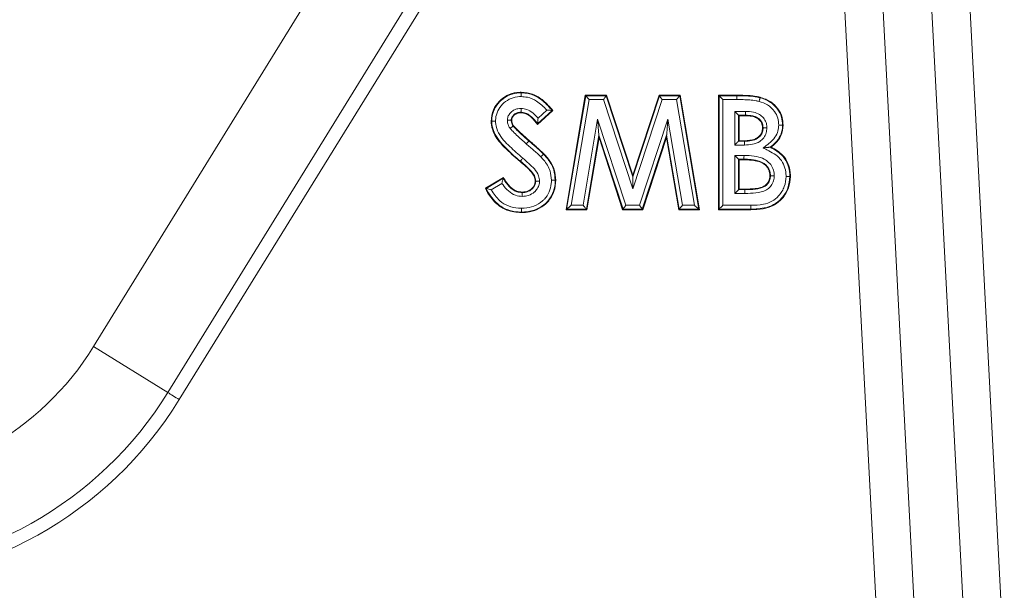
# Model space of a CAD drawing. Header units: millimetres. Extents: x 0 to 8410, y 0 to 5940.
# Tile 17 of 180: x 1493 to 1544, y 2720 to 2750. Entities that reach past the tile are written whole.
import ezdxf

# ---------------------------------------------------------------- set-up
doc = ezdxf.new("R2010")
doc.units = ezdxf.units.MM
doc.header["$LTSCALE"] = 10

msp = doc.modelspace()

# ---------------------------------------------------------------- linework, layer by layer
at = {"color": 8, "linetype": 'Continuous', "lineweight": 0}
for p, q in [((1542.3, 2716.154), (1536.355, 2829.588)), ((1538.351, 2829.693), (1544.296, 2716.259)), ((1537.665, 2717.594), (1531.889, 2827.813)), ((1533.885, 2827.918), (1539.661, 2717.698)), ((1500.423, 2730.519), (1514.528, 2753.367)), ((1515.13, 2752.995), (1501.024, 2730.147)), ((1521.341, 2740.13), (1522.345, 2746.074)), ((1522.514, 2745.874), (1521.577, 2740.33)), ((1522.345, 2746.074), (1523.418, 2746.074)), ((1523.273, 2745.874), (1522.514, 2745.874)), ((1524.807, 2741.186), (1523.273, 2745.874)), ((1523.418, 2746.074), (1524.808, 2741.826)), ((1526.351, 2745.874), (1524.807, 2741.186)), ((1524.808, 2741.826), (1526.207, 2746.074)), ((1526.207, 2746.074), (1527.269, 2746.074)), ((1527.1, 2745.874), (1526.351, 2745.874)), ((1528.038, 2740.33), (1527.1, 2745.874)), ((1527.269, 2746.074), (1528.274, 2740.13)), ((1529.336, 2746.074), (1530.269, 2746.074)), ((1529.336, 2740.13), (1529.336, 2746.074)), ((1529.536, 2745.874), (1529.536, 2740.33)), ((1530.269, 2745.874), (1529.536, 2745.874)), ((1519.841, 2744.901), (1520.298, 2745.319)), ((1522.206, 2740.33), (1522.967, 2744.842)), ((1522.967, 2744.842), (1524.444, 2740.33)), ((1525.164, 2740.33), (1526.648, 2744.838)), ((1526.648, 2744.838), (1527.41, 2740.33)), ((1530.156, 2745.253), (1530.724, 2745.253)), ((1530.156, 2743.489), (1530.156, 2745.253)), ((1530.722, 2745.053), (1530.356, 2745.053)), ((1530.356, 2745.053), (1530.356, 2743.689)), ((1523.03, 2744.009), (1522.375, 2740.13)), ((1524.299, 2740.13), (1523.03, 2744.009)), ((1526.586, 2744.008), (1525.309, 2740.13)), ((1527.241, 2740.13), (1526.586, 2744.008)), ((1530.671, 2743.489), (1530.156, 2743.489)), ((1530.356, 2743.689), (1530.671, 2743.689)), ((1530.156, 2742.945), (1530.643, 2742.945)), ((1530.156, 2740.951), (1530.156, 2742.945)), ((1530.356, 2742.745), (1530.356, 2741.151)), ((1530.642, 2742.745), (1530.356, 2742.745)), ((1518.915, 2742.65), (1518.897, 2742.628)), ((1517.947, 2741.482), (1517.381, 2741.142)), ((1530.695, 2740.951), (1530.156, 2740.951)), ((1530.356, 2741.151), (1530.695, 2741.151)), ((1522.375, 2740.13), (1521.341, 2740.13)), ((1521.577, 2740.33), (1522.206, 2740.33)), ((1525.309, 2740.13), (1524.299, 2740.13)), ((1524.444, 2740.33), (1525.164, 2740.33)), ((1528.274, 2740.13), (1527.241, 2740.13)), ((1527.41, 2740.33), (1528.038, 2740.33)), ((1529.536, 2740.33), (1530.994, 2740.33)), ((1500.423, 2730.519), (1496.526, 2732.924))]:
    msp.add_line(p, q, dxfattribs=at)
at = {"color": 7, "linetype": 'Continuous', "lineweight": 0}
for p, q in [((1496.526, 2732.924), (1510.631, 2755.772)), ((1521.308, 2740.102), (1522.321, 2746.102)), ((1522.345, 2746.074), (1522.321, 2746.102)), ((1522.321, 2746.102), (1523.439, 2746.102)), ((1523.418, 2746.074), (1523.439, 2746.102)), ((1523.439, 2746.102), (1524.808, 2741.917)), ((1524.808, 2741.917), (1526.186, 2746.102)), ((1526.186, 2746.102), (1527.293, 2746.102)), ((1526.207, 2746.074), (1526.186, 2746.102)), ((1527.269, 2746.074), (1527.293, 2746.102)), ((1527.293, 2746.102), (1528.308, 2740.102)), ((1529.308, 2746.102), (1530.269, 2746.102)), ((1529.336, 2746.074), (1529.308, 2746.102)), ((1529.308, 2740.102), (1529.308, 2746.102)), ((1530.269, 2746.074), (1530.269, 2746.102)), ((1530.269, 2745.874), (1530.269, 2746.074)), ((1520.615, 2745.3), (1519.81, 2744.563)), ((1520.576, 2745.303), (1519.815, 2744.606)), ((1530.356, 2745.053), (1530.385, 2745.025)), ((1530.722, 2745.025), (1530.385, 2745.025)), ((1530.385, 2745.025), (1530.385, 2743.717)), ((1523.038, 2743.892), (1522.399, 2740.102)), ((1523.03, 2744.009), (1523.038, 2743.892)), ((1524.279, 2740.102), (1523.038, 2743.892)), ((1526.577, 2743.892), (1525.329, 2740.102)), ((1526.586, 2744.008), (1526.577, 2743.892)), ((1527.217, 2740.102), (1526.577, 2743.892)), ((1530.356, 2743.689), (1530.385, 2743.717)), ((1530.385, 2743.717), (1530.671, 2743.717)), ((1530.671, 2743.489), (1530.671, 2743.689)), ((1530.356, 2742.745), (1530.385, 2742.717)), ((1530.642, 2742.717), (1530.385, 2742.717)), ((1530.385, 2742.717), (1530.385, 2741.179)), ((1517.077, 2741.226), (1518.024, 2741.794)), ((1517.114, 2741.215), (1518.014, 2741.755)), ((1524.808, 2741.826), (1524.808, 2741.917)), ((1520.741, 2741.656), (1520.769, 2741.656)), ((1530.356, 2741.151), (1530.385, 2741.179)), ((1530.385, 2741.179), (1530.695, 2741.179)), ((1530.695, 2740.951), (1530.695, 2741.151)), ((1521.341, 2740.13), (1521.308, 2740.102)), ((1522.375, 2740.13), (1522.399, 2740.102)), ((1524.299, 2740.13), (1524.279, 2740.102)), ((1525.309, 2740.13), (1525.329, 2740.102)), ((1527.241, 2740.13), (1527.217, 2740.102)), ((1528.274, 2740.13), (1528.308, 2740.102)), ((1529.336, 2740.13), (1529.308, 2740.102)), ((1530.995, 2740.13), (1529.336, 2740.13)), ((1522.399, 2740.102), (1521.308, 2740.102)), ((1525.329, 2740.102), (1524.279, 2740.102)), ((1528.308, 2740.102), (1527.217, 2740.102)), ((1530.995, 2740.102), (1529.308, 2740.102))]:
    msp.add_line(p, q, dxfattribs=at)
at = {"color": 7, "linetype": 'Continuous', "lineweight": 0, "flags": 128}
for points in [[(1522.345, 2746.074), (1522.349, 2746.069), (1522.359, 2746.057), (1522.375, 2746.038), (1522.396, 2746.013), (1522.422, 2745.983), (1522.45, 2745.949), (1522.481, 2745.912), (1522.514, 2745.874)], [(1523.273, 2745.874), (1523.301, 2745.912), (1523.328, 2745.949), (1523.352, 2745.983), (1523.374, 2746.013), (1523.392, 2746.038), (1523.406, 2746.057), (1523.415, 2746.069), (1523.418, 2746.074)], [(1526.351, 2745.874), (1526.324, 2745.912), (1526.297, 2745.949), (1526.272, 2745.983), (1526.251, 2746.013), (1526.233, 2746.038), (1526.219, 2746.057), (1526.21, 2746.069), (1526.207, 2746.074)], [(1527.1, 2745.874), (1527.133, 2745.912), (1527.164, 2745.949), (1527.192, 2745.983), (1527.218, 2746.013), (1527.239, 2746.038), (1527.255, 2746.057), (1527.265, 2746.069), (1527.269, 2746.074)], [(1529.536, 2745.874), (1529.497, 2745.912), (1529.461, 2745.949), (1529.427, 2745.983), (1529.397, 2746.013), (1529.372, 2746.038), (1529.353, 2746.057), (1529.341, 2746.069), (1529.336, 2746.074)], [(1531.485, 2745.968), (1531.486, 2745.971), (1531.489, 2745.981), (1531.493, 2745.995)], [(1520.576, 2745.303), (1520.591, 2745.302), (1520.615, 2745.3)], [(1518.433, 2744.786), (1518.446, 2744.786), (1518.461, 2744.786)], [(1518.947, 2745.207), (1518.947, 2745.194), (1518.947, 2745.179)], [(1523.03, 2744.009), (1523.028, 2744.03), (1523.024, 2744.08), (1523.018, 2744.159), (1523.011, 2744.263), (1523.001, 2744.388), (1522.991, 2744.529), (1522.979, 2744.683), (1522.967, 2744.842)], [(1526.648, 2744.838), (1526.636, 2744.679), (1526.625, 2744.527), (1526.614, 2744.386), (1526.605, 2744.261), (1526.597, 2744.158), (1526.591, 2744.08), (1526.587, 2744.029), (1526.586, 2744.008)], [(1530.356, 2745.053), (1530.351, 2745.058), (1530.339, 2745.07), (1530.32, 2745.089), (1530.295, 2745.114), (1530.265, 2745.144), (1530.231, 2745.178), (1530.195, 2745.215), (1530.156, 2745.253)], [(1530.724, 2745.253), (1530.724, 2745.215), (1530.723, 2745.178), (1530.723, 2745.144), (1530.723, 2745.114), (1530.723, 2745.089), (1530.723, 2745.07), (1530.722, 2745.058), (1530.722, 2745.053)], [(1530.722, 2745.053), (1530.722, 2745.042), (1530.722, 2745.025)], [(1517.413, 2744.734), (1517.402, 2744.734), (1517.385, 2744.734)], [(1519.815, 2744.606), (1519.813, 2744.59), (1519.81, 2744.563)], [(1531.644, 2744.393), (1531.633, 2744.393), (1531.615, 2744.393)], [(1532.664, 2744.537), (1532.675, 2744.537), (1532.692, 2744.537)], [(1519.226, 2743.553), (1519.251, 2743.582), (1519.275, 2743.609), (1519.298, 2743.635), (1519.317, 2743.657), (1519.334, 2743.676), (1519.346, 2743.69), (1519.354, 2743.699), (1519.358, 2743.703)], [(1519.358, 2743.703), (1519.365, 2743.711), (1519.376, 2743.724)], [(1530.356, 2743.689), (1530.351, 2743.684), (1530.339, 2743.672), (1530.32, 2743.653), (1530.295, 2743.628), (1530.265, 2743.598), (1530.231, 2743.564), (1530.195, 2743.527), (1530.156, 2743.489)], [(1530.671, 2743.689), (1530.671, 2743.7), (1530.671, 2743.717)], [(1532.018, 2743.376), (1532.037, 2743.378), (1532.07, 2743.381)], [(1518.915, 2742.65), (1518.918, 2742.654), (1518.926, 2742.663), (1518.938, 2742.677), (1518.954, 2742.696), (1518.973, 2742.719), (1518.995, 2742.745), (1519.019, 2742.773), (1519.044, 2742.803)], [(1520.129, 2743.013), (1520.136, 2743.02), (1520.149, 2743.032)], [(1530.356, 2742.745), (1530.351, 2742.75), (1530.339, 2742.763), (1530.32, 2742.781), (1530.295, 2742.806), (1530.265, 2742.836), (1530.231, 2742.87), (1530.195, 2742.907), (1530.156, 2742.945)], [(1524.807, 2741.186), (1524.807, 2741.308), (1524.807, 2741.426), (1524.807, 2741.535), (1524.807, 2741.631), (1524.807, 2741.711), (1524.807, 2741.771), (1524.807, 2741.81), (1524.808, 2741.826)], [(1532.028, 2741.881), (1532.017, 2741.881), (1532, 2741.881)], [(1533.049, 2741.839), (1533.052, 2741.839), (1533.063, 2741.839), (1533.077, 2741.839)], [(1517.114, 2741.215), (1517.1, 2741.219), (1517.077, 2741.226)], [(1519.72, 2741.593), (1519.713, 2741.593), (1519.692, 2741.593)], [(1530.695, 2741.151), (1530.695, 2741.161), (1530.695, 2741.179)], [(1519.007, 2740.997), (1519.007, 2741.004), (1519.007, 2741.025)], [(1530.356, 2741.151), (1530.351, 2741.146), (1530.339, 2741.133), (1530.32, 2741.115), (1530.295, 2741.09), (1530.265, 2741.06), (1530.231, 2741.026), (1530.195, 2740.989), (1530.156, 2740.951)], [(1521.341, 2740.13), (1521.347, 2740.135), (1521.361, 2740.147), (1521.384, 2740.166), (1521.413, 2740.191), (1521.449, 2740.221), (1521.489, 2740.255), (1521.532, 2740.292), (1521.577, 2740.33)], [(1522.375, 2740.13), (1522.371, 2740.135), (1522.361, 2740.147), (1522.345, 2740.166), (1522.324, 2740.191), (1522.298, 2740.221), (1522.269, 2740.255), (1522.238, 2740.292), (1522.206, 2740.33)], [(1524.299, 2740.13), (1524.303, 2740.135), (1524.312, 2740.147), (1524.325, 2740.166), (1524.343, 2740.191), (1524.365, 2740.221), (1524.39, 2740.255), (1524.416, 2740.292), (1524.444, 2740.33)], [(1525.309, 2740.13), (1525.305, 2740.135), (1525.296, 2740.147), (1525.283, 2740.166), (1525.265, 2740.191), (1525.243, 2740.221), (1525.218, 2740.255), (1525.192, 2740.292), (1525.164, 2740.33)], [(1527.41, 2740.33), (1527.378, 2740.292), (1527.347, 2740.255), (1527.318, 2740.221), (1527.293, 2740.191), (1527.272, 2740.166), (1527.256, 2740.147), (1527.246, 2740.135), (1527.241, 2740.13)], [(1528.038, 2740.33), (1528.083, 2740.292), (1528.126, 2740.255), (1528.167, 2740.221), (1528.202, 2740.191), (1528.232, 2740.166), (1528.254, 2740.147), (1528.268, 2740.135), (1528.274, 2740.13)], [(1529.336, 2740.13), (1529.341, 2740.135), (1529.353, 2740.147), (1529.372, 2740.166), (1529.397, 2740.191), (1529.427, 2740.221), (1529.461, 2740.255), (1529.497, 2740.292), (1529.536, 2740.33)]]:
    msp.add_lwpolyline(points, dxfattribs=at)
at = {"color": 8, "linetype": 'Continuous', "lineweight": 0, "flags": 128}
msp.add_lwpolyline([(1501.024, 2730.147), (1500.941, 2730.199), (1500.858, 2730.25), (1500.777, 2730.3), (1500.699, 2730.348), (1500.623, 2730.395), (1500.552, 2730.439), (1500.485, 2730.48), (1500.423, 2730.519)], dxfattribs=at)
at = {"color": 7, "linetype": 'Continuous', "lineweight": 0}
for centre, radius, start, end in [((1503.555, 2764.958), 25.373, 306.1964, 306.2601), ((1512.585, 2742.827), 18.057, 359.6523, 359.7417), ((1540.076, 2736.066), 22.783, 165.438, 165.5391), ((1526.969, 2740.093), 4.027, 0.1328, 0.5338), ((1537.135, 2739.972), 18.167, 179.9858, 180.0747), ((1483.654, 2740.871), 15.128, 270, 328.3106)]:
    msp.add_arc(centre, radius, start, end, dxfattribs=at)
at = {"color": 8, "linetype": 'Continuous', "lineweight": 0}
for radius in [19.707, 20.414]:
    msp.add_arc((1483.654, 2740.871), radius, 270, 328.3106, dxfattribs=at)
at = {"color": 7, "linetype": 'Continuous', "lineweight": 0}
for points, knots in [([(1517.385, 2744.734), (1517.406, 2744.94), (1517.448, 2745.325), (1517.782, 2745.787), (1518.203, 2746.114), (1518.623, 2746.244), (1518.881, 2746.253), (1518.959, 2746.256)], [0, 0, 0, 0, 0.251142, 0.471625, 0.681506, 0.903301, 1, 1, 1, 1]), ([(1518.959, 2746.228), (1518.959, 2746.225), (1518.959, 2746.219), (1518.959, 2746.182), (1518.958, 2746.13), (1518.958, 2746.078), (1518.958, 2746.044), (1518.958, 2746.031), (1518.958, 2746.028)], [0, 0, 0, 0, 0.219409, 0.438827, 0.658314, 0.877867, 0.963213, 1, 1, 1, 1]), ([(1518.959, 2746.256), (1519.162, 2746.235), (1519.584, 2746.192), (1520.155, 2745.823), (1520.457, 2745.481), (1520.615, 2745.3)], [0, 0, 0, 0, 0.306895, 0.635108, 1, 1, 1, 1]), ([(1518.959, 2746.228), (1518.959, 2746.229), (1518.959, 2746.234), (1518.959, 2746.243), (1518.959, 2746.251), (1518.959, 2746.256)], [0, 0, 0, 0, 0.132548, 0.504339, 1, 1, 1, 1]), ([(1530.269, 2746.102), (1530.473, 2746.099), (1530.78, 2746.094), (1531.189, 2746.06), (1531.391, 2746.017), (1531.493, 2745.995)], [0, 0, 0, 0, 0.497237, 0.74764, 1, 1, 1, 1]), ([(1531.434, 2745.775), (1531.436, 2745.781), (1531.439, 2745.793), (1531.448, 2745.827), (1531.46, 2745.873), (1531.474, 2745.924), (1531.483, 2745.959), (1531.485, 2745.965), (1531.485, 2745.968)], [0, 0, 0, 0, 0.069026, 0.121861, 0.341403, 0.560899, 0.780455, 1, 1, 1, 1]), ([(1531.493, 2745.995), (1531.686, 2745.927), (1532.043, 2745.802), (1532.441, 2745.411), (1532.663, 2744.975), (1532.683, 2744.67), (1532.692, 2744.537)], [0, 0, 0, 0, 0.298628, 0.551365, 0.804996, 1, 1, 1, 1]), ([(1518.949, 2745.407), (1518.949, 2745.404), (1518.949, 2745.391), (1518.948, 2745.357), (1518.948, 2745.305), (1518.948, 2745.253), (1518.947, 2745.216), (1518.947, 2745.21), (1518.947, 2745.207)], [0, 0, 0, 0, 0.03144, 0.122409, 0.34199, 0.561386, 0.780647, 1, 1, 1, 1]), ([(1520.576, 2745.303), (1520.573, 2745.303), (1520.567, 2745.303), (1520.531, 2745.306), (1520.468, 2745.31), (1520.386, 2745.315), (1520.325, 2745.318), (1520.299, 2745.319), (1520.298, 2745.319)], [0, 0, 0, 0, 0.14825, 0.295718, 0.505255, 0.790959, 0.992352, 1, 1, 1, 1]), ([(1518.233, 2744.789), (1518.236, 2744.789), (1518.248, 2744.789), (1518.283, 2744.788), (1518.335, 2744.787), (1518.388, 2744.787), (1518.424, 2744.786), (1518.43, 2744.786), (1518.433, 2744.786)], [0, 0, 0, 0, 0.027754, 0.122774, 0.342407, 0.561712, 0.780802, 1, 1, 1, 1]), ([(1518.947, 2745.179), (1518.88, 2745.174), (1518.759, 2745.166), (1518.607, 2745.076), (1518.512, 2744.972), (1518.467, 2744.869), (1518.463, 2744.811), (1518.461, 2744.786)], [0, 0, 0, 0, 0.288774, 0.519055, 0.749326, 0.890957, 1, 1, 1, 1]), ([(1518.461, 2744.786), (1518.463, 2744.757), (1518.466, 2744.702), (1518.496, 2744.602), (1518.535, 2744.54), (1518.561, 2744.498)], [0, 0, 0, 0, 0.281995, 0.529919, 1, 1, 1, 1]), ([(1519.81, 2744.563), (1519.756, 2744.638), (1519.648, 2744.788), (1519.451, 2744.983), (1519.219, 2745.143), (1519.036, 2745.167), (1518.947, 2745.179)], [0, 0, 0, 0, 0.251351, 0.503267, 0.756756, 1, 1, 1, 1]), ([(1519.841, 2744.901), (1519.841, 2744.9), (1519.839, 2744.872), (1519.834, 2744.806), (1519.826, 2744.717), (1519.819, 2744.651), (1519.815, 2744.615), (1519.815, 2744.609), (1519.815, 2744.606)], [0, 0, 0, 0, 0.007354, 0.216239, 0.519019, 0.726657, 0.862879, 1, 1, 1, 1]), ([(1531.615, 2744.393), (1531.606, 2744.48), (1531.591, 2744.629), (1531.467, 2744.804), (1531.293, 2744.931), (1531.037, 2745.014), (1530.834, 2745.021), (1530.722, 2745.025)], [0, 0, 0, 0, 0.209264, 0.358279, 0.506978, 0.728916, 1, 1, 1, 1]), ([(1518.897, 2742.628), (1518.613, 2742.871), (1518.128, 2743.287), (1517.578, 2743.921), (1517.398, 2744.423), (1517.387, 2744.674), (1517.385, 2744.734)], [0, 0, 0, 0, 0.419543, 0.718214, 0.932329, 1, 1, 1, 1]), ([(1517.413, 2744.734), (1517.416, 2744.734), (1517.422, 2744.734), (1517.458, 2744.735), (1517.511, 2744.735), (1517.562, 2744.736), (1517.597, 2744.736), (1517.609, 2744.736), (1517.613, 2744.736)], [0, 0, 0, 0, 0.219393, 0.438798, 0.658236, 0.877802, 0.964727, 1, 1, 1, 1]), ([(1518.377, 2744.364), (1518.38, 2744.366), (1518.39, 2744.373), (1518.418, 2744.394), (1518.46, 2744.424), (1518.502, 2744.455), (1518.531, 2744.477), (1518.536, 2744.48), (1518.538, 2744.482)], [0, 0, 0, 0, 0.033885, 0.122255, 0.341837, 0.561233, 0.780622, 1, 1, 1, 1]), ([(1518.561, 2744.498), (1518.629, 2744.424), (1518.763, 2744.275), (1519.039, 2744.021), (1519.245, 2743.84), (1519.376, 2743.724)], [0, 0, 0, 0, 0.26774, 0.534661, 1, 1, 1, 1]), ([(1530.671, 2743.717), (1530.86, 2743.726), (1531.121, 2743.738), (1531.407, 2743.904), (1531.547, 2744.063), (1531.608, 2744.238), (1531.613, 2744.349), (1531.615, 2744.393)], [0, 0, 0, 0, 0.425349, 0.585458, 0.746204, 0.900066, 1, 1, 1, 1]), ([(1531.844, 2744.392), (1531.841, 2744.392), (1531.828, 2744.392), (1531.793, 2744.392), (1531.741, 2744.392), (1531.689, 2744.392), (1531.652, 2744.393), (1531.646, 2744.393), (1531.644, 2744.393)], [0, 0, 0, 0, 0.029901, 0.122539, 0.342153, 0.561527, 0.780762, 1, 1, 1, 1]), ([(1532.692, 2744.537), (1532.672, 2744.347), (1532.634, 2743.982), (1532.348, 2743.604), (1532.142, 2743.439), (1532.07, 2743.381)], [0, 0, 0, 0, 0.415182, 0.795237, 1, 1, 1, 1]), ([(1532.464, 2744.539), (1532.468, 2744.539), (1532.481, 2744.539), (1532.515, 2744.539), (1532.566, 2744.538), (1532.619, 2744.538), (1532.655, 2744.537), (1532.661, 2744.537), (1532.664, 2744.537)], [0, 0, 0, 0, 0.039518, 0.122078, 0.341622, 0.561059, 0.780488, 1, 1, 1, 1]), ([(1519.376, 2743.724), (1519.442, 2743.668), (1519.573, 2743.554), (1519.834, 2743.328), (1520.023, 2743.15), (1520.149, 2743.032)], [0, 0, 0, 0, 0.250575, 0.501139, 1, 1, 1, 1]), ([(1532.018, 2743.376), (1532.015, 2743.375), (1532.01, 2743.375), (1531.976, 2743.372), (1531.905, 2743.365), (1531.791, 2743.354), (1531.697, 2743.345), (1531.649, 2743.34), (1531.648, 2743.34)], [0, 0, 0, 0, 0.088358, 0.199538, 0.372747, 0.678736, 0.993416, 1, 1, 1, 1]), ([(1532.07, 2743.381), (1532.291, 2743.253), (1532.657, 2743.04), (1532.973, 2742.534), (1533.068, 2742.141), (1533.075, 2741.908), (1533.077, 2741.839)], [0, 0, 0, 0, 0.386623, 0.640516, 0.893574, 1, 1, 1, 1]), ([(1519.984, 2742.874), (1519.988, 2742.878), (1519.997, 2742.886), (1520.022, 2742.91), (1520.058, 2742.945), (1520.096, 2742.981), (1520.122, 2743.006), (1520.126, 2743.011), (1520.129, 2743.013)], [0, 0, 0, 0, 0.048452, 0.121928, 0.341472, 0.560996, 0.780469, 1, 1, 1, 1]), ([(1520.149, 2743.032), (1520.26, 2742.907), (1520.484, 2742.657), (1520.728, 2742.188), (1520.755, 2741.837), (1520.769, 2741.656)], [0, 0, 0, 0, 0.32418, 0.650857, 1, 1, 1, 1]), ([(1530.643, 2742.945), (1530.643, 2742.936), (1530.643, 2742.924), (1530.643, 2742.889), (1530.642, 2742.843), (1530.642, 2742.791), (1530.642, 2742.754), (1530.642, 2742.748), (1530.642, 2742.745)], [0, 0, 0, 0, 0.091797, 0.121813, 0.341373, 0.560868, 0.780442, 1, 1, 1, 1]), ([(1532, 2741.881), (1531.99, 2741.986), (1531.973, 2742.169), (1531.813, 2742.401), (1531.57, 2742.584), (1531.16, 2742.701), (1530.836, 2742.711), (1530.642, 2742.717)], [0, 0, 0, 0, 0.173958, 0.301214, 0.457887, 0.675614, 1, 1, 1, 1]), ([(1519.692, 2741.593), (1519.68, 2741.681), (1519.655, 2741.856), (1519.467, 2742.113), (1519.208, 2742.361), (1519.001, 2742.539), (1518.897, 2742.628)], [0, 0, 0, 0, 0.194755, 0.389202, 0.693286, 1, 1, 1, 1]), ([(1518.014, 2741.755), (1518.013, 2741.752), (1518.012, 2741.747), (1518.003, 2741.711), (1517.987, 2741.649), (1517.967, 2741.568), (1517.953, 2741.507), (1517.947, 2741.483), (1517.947, 2741.482)], [0, 0, 0, 0, 0.145667, 0.290464, 0.501937, 0.79488, 0.992401, 1, 1, 1, 1]), ([(1518.024, 2741.794), (1518.082, 2741.697), (1518.23, 2741.447), (1518.51, 2741.16), (1518.817, 2741.035), (1518.962, 2741.027), (1519.007, 2741.025)], [0, 0, 0, 0, 0.2608, 0.666871, 0.896603, 1, 1, 1, 1]), ([(1530.695, 2741.179), (1530.873, 2741.183), (1531.174, 2741.19), (1531.542, 2741.256), (1531.778, 2741.376), (1531.919, 2741.529), (1531.991, 2741.708), (1531.997, 2741.827), (1532, 2741.881)], [0, 0, 0, 0, 0.319547, 0.53914, 0.66316, 0.787373, 0.903889, 1, 1, 1, 1]), ([(1533.077, 2741.839), (1533.057, 2741.636), (1533.016, 2741.215), (1532.675, 2740.676), (1532.2, 2740.296), (1531.615, 2740.122), (1531.213, 2740.109), (1530.995, 2740.102)], [0, 0, 0, 0, 0.198505, 0.411133, 0.605352, 0.786069, 1, 1, 1, 1]), ([(1532.228, 2741.882), (1532.223, 2741.882), (1532.211, 2741.882), (1532.176, 2741.882), (1532.126, 2741.882), (1532.074, 2741.881), (1532.037, 2741.881), (1532.031, 2741.881), (1532.028, 2741.881)], [0, 0, 0, 0, 0.044542, 0.121979, 0.341524, 0.561026, 0.780483, 1, 1, 1, 1]), ([(1533.049, 2741.839), (1533.046, 2741.839), (1533.04, 2741.839), (1533.003, 2741.84), (1532.951, 2741.84), (1532.9, 2741.841), (1532.865, 2741.842), (1532.853, 2741.842), (1532.849, 2741.842)], [0, 0, 0, 0, 0.219513, 0.438946, 0.658354, 0.87791, 0.959992, 1, 1, 1, 1]), ([(1518.967, 2739.948), (1518.707, 2739.971), (1518.243, 2740.012), (1517.615, 2740.407), (1517.276, 2740.848), (1517.115, 2741.152), (1517.077, 2741.226)], [0, 0, 0, 0, 0.320066, 0.571888, 0.896783, 1, 1, 1, 1]), ([(1517.114, 2741.215), (1517.117, 2741.214), (1517.123, 2741.213), (1517.158, 2741.203), (1517.218, 2741.186), (1517.297, 2741.164), (1517.356, 2741.149), (1517.38, 2741.143), (1517.381, 2741.142)], [0, 0, 0, 0, 0.149613, 0.298454, 0.508601, 0.793001, 0.992317, 1, 1, 1, 1]), ([(1520.769, 2741.656), (1520.753, 2741.452), (1520.72, 2741.034), (1520.392, 2740.511), (1519.935, 2740.144), (1519.443, 2739.97), (1519.111, 2739.955), (1518.967, 2739.948)], [0, 0, 0, 0, 0.2185367, 0.4481438, 0.6424399, 0.8444617, 1, 1, 1, 1]), ([(1519.007, 2741.025), (1519.118, 2741.036), (1519.308, 2741.055), (1519.526, 2741.211), (1519.669, 2741.387), (1519.685, 2741.529), (1519.692, 2741.593)], [0, 0, 0, 0, 0.334703, 0.569842, 0.805367, 1, 1, 1, 1]), ([(1519.72, 2741.593), (1519.723, 2741.593), (1519.729, 2741.593), (1519.766, 2741.593), (1519.818, 2741.593), (1519.871, 2741.593), (1519.905, 2741.593), (1519.918, 2741.593), (1519.921, 2741.593)], [0, 0, 0, 0, 0.219176, 0.438239, 0.657512, 0.877106, 0.972786, 1, 1, 1, 1]), ([(1520.541, 2741.655), (1520.546, 2741.655), (1520.558, 2741.655), (1520.593, 2741.655), (1520.643, 2741.656), (1520.695, 2741.656), (1520.732, 2741.656), (1520.738, 2741.656), (1520.741, 2741.656)], [0, 0, 0, 0, 0.045082, 0.1219301, 0.3414825, 0.56103, 0.7804722, 1, 1, 1, 1]), ([(1519.007, 2740.997), (1519.007, 2740.994), (1519.007, 2740.988), (1519.007, 2740.951), (1519.006, 2740.899), (1519.006, 2740.847), (1519.006, 2740.812), (1519.006, 2740.8), (1519.006, 2740.797)], [0, 0, 0, 0, 0.219344, 0.438589, 0.657921, 0.877534, 0.969294, 1, 1, 1, 1]), ([(1518.967, 2740.176), (1518.967, 2740.171), (1518.967, 2740.159), (1518.967, 2740.124), (1518.967, 2740.074), (1518.967, 2740.022), (1518.967, 2739.985), (1518.967, 2739.979), (1518.967, 2739.976)], [0, 0, 0, 0, 0.0482412, 0.1219372, 0.3414803, 0.5610115, 0.7804691, 1, 1, 1, 1]), ([(1530.995, 2740.13), (1530.995, 2740.133), (1530.995, 2740.139), (1530.995, 2740.176), (1530.994, 2740.228), (1530.994, 2740.275), (1530.994, 2740.309), (1530.994, 2740.321), (1530.994, 2740.33)], [0, 0, 0, 0, 0.219554, 0.439123, 0.658615, 0.878171, 0.91598, 1, 1, 1, 1])]:
    msp.add_open_spline(points, degree=3, knots=knots, dxfattribs=at)
at = {"color": 8, "linetype": 'Continuous', "lineweight": 0}
for points, knots in [([(1517.413, 2744.734), (1517.414, 2744.786), (1517.42, 2745.003), (1517.524, 2745.378), (1517.744, 2745.68), (1518.015, 2745.939), (1518.346, 2746.15), (1518.724, 2746.222), (1518.927, 2746.227), (1518.959, 2746.228)], [0, 0, 0, 0, 0.065323, 0.273121, 0.477063, 0.526816, 0.744034, 0.959633, 1, 1, 1, 1]), ([(1518.958, 2746.028), (1518.929, 2746.027), (1518.751, 2746.023), (1518.422, 2745.961), (1518.135, 2745.776), (1517.9, 2745.552), (1517.708, 2745.292), (1517.619, 2744.968), (1517.614, 2744.781), (1517.613, 2744.736)], [0, 0, 0, 0, 0.041651, 0.258, 0.475058, 0.525474, 0.729548, 0.934639, 1, 1, 1, 1]), ([(1520.298, 2745.319), (1520.131, 2745.492), (1519.842, 2745.791), (1519.348, 2746.003), (1519.066, 2746.021), (1518.958, 2746.028)], [0, 0, 0, 0, 0.457716, 0.792935, 1, 1, 1, 1]), ([(1518.959, 2746.228), (1519.081, 2746.22), (1519.401, 2746.199), (1519.929, 2745.971), (1520.304, 2745.616), (1520.516, 2745.374), (1520.57, 2745.311), (1520.576, 2745.303)], [0, 0, 0, 0, 0.19, 0.497666, 0.871091, 0.984151, 1, 1, 1, 1]), ([(1530.269, 2746.074), (1530.269, 2746.074), (1530.384, 2746.074), (1530.613, 2746.071), (1530.96, 2746.052), (1531.253, 2746.023), (1531.427, 2745.982), (1531.485, 2745.968)], [0, 0, 0, 0, 0.000049, 0.280781, 0.562368, 0.852317, 1, 1, 1, 1]), ([(1531.434, 2745.775), (1531.381, 2745.787), (1531.219, 2745.826), (1530.941, 2745.853), (1530.605, 2745.871), (1530.381, 2745.873), (1530.269, 2745.874)], [0, 0, 0, 0, 0.139191, 0.42626, 0.713126, 1, 1, 1, 1]), ([(1531.485, 2745.968), (1531.496, 2745.965), (1531.669, 2745.917), (1532.019, 2745.775), (1532.403, 2745.418), (1532.633, 2744.975), (1532.654, 2744.679), (1532.664, 2744.537)], [0, 0, 0, 0, 0.017039, 0.26946, 0.557967, 0.788312, 1, 1, 1, 1]), ([(1518.233, 2744.789), (1518.237, 2744.836), (1518.245, 2744.943), (1518.324, 2745.106), (1518.439, 2745.231), (1518.594, 2745.337), (1518.759, 2745.399), (1518.893, 2745.405), (1518.949, 2745.407)], [0, 0, 0, 0, 0.135925, 0.303826, 0.5082, 0.614904, 0.840736, 1, 1, 1, 1]), ([(1518.949, 2745.407), (1519.053, 2745.395), (1519.274, 2745.37), (1519.584, 2745.181), (1519.752, 2744.998), (1519.841, 2744.901)], [0, 0, 0, 0, 0.294437, 0.625274, 1, 1, 1, 1]), ([(1532.464, 2744.539), (1532.455, 2744.662), (1532.438, 2744.915), (1532.24, 2745.294), (1531.898, 2745.618), (1531.587, 2745.723), (1531.434, 2745.775)], [0, 0, 0, 0, 0.2106431, 0.435723, 0.7237383, 1, 1, 1, 1]), ([(1518.377, 2744.364), (1518.361, 2744.387), (1518.32, 2744.448), (1518.259, 2744.576), (1518.236, 2744.699), (1518.233, 2744.777), (1518.233, 2744.789)], [0, 0, 0, 0, 0.1848225, 0.4859187, 0.9241874, 1, 1, 1, 1]), ([(1518.947, 2745.207), (1518.904, 2745.205), (1518.805, 2745.201), (1518.684, 2745.156), (1518.573, 2745.08), (1518.494, 2744.995), (1518.441, 2744.886), (1518.436, 2744.818), (1518.433, 2744.786)], [0, 0, 0, 0, 0.174636, 0.404831, 0.513856, 0.723325, 0.87213, 1, 1, 1, 1]), ([(1518.433, 2744.786), (1518.434, 2744.779), (1518.436, 2744.725), (1518.452, 2744.637), (1518.496, 2744.545), (1518.526, 2744.5), (1518.538, 2744.482)], [0, 0, 0, 0, 0.0669, 0.498762, 0.800325, 1, 1, 1, 1]), ([(1519.815, 2744.606), (1519.787, 2744.643), (1519.677, 2744.795), (1519.482, 2745.003), (1519.206, 2745.177), (1519.028, 2745.198), (1518.947, 2745.207)], [0, 0, 0, 0, 0.127827, 0.514576, 0.77869, 1, 1, 1, 1]), ([(1531.644, 2744.393), (1531.643, 2744.399), (1531.64, 2744.472), (1531.622, 2744.613), (1531.518, 2744.793), (1531.34, 2744.94), (1531.067, 2745.041), (1530.849, 2745.049), (1530.722, 2745.053)], [0, 0, 0, 0, 0.014206, 0.171716, 0.329739, 0.490308, 0.703999, 1, 1, 1, 1]), ([(1530.724, 2745.253), (1530.865, 2745.247), (1531.118, 2745.237), (1531.445, 2745.114), (1531.675, 2744.923), (1531.81, 2744.69), (1531.838, 2744.512), (1531.843, 2744.416), (1531.843, 2744.401), (1531.844, 2744.392)], [0, 0, 0, 0, 0.264242, 0.476511, 0.64713, 0.818234, 0.972179, 0.982248, 1, 1, 1, 1]), ([(1518.915, 2742.65), (1518.915, 2742.65), (1518.666, 2742.837), (1518.202, 2743.278), (1517.618, 2743.882), (1517.425, 2744.438), (1517.415, 2744.679), (1517.413, 2744.734)], [0, 0, 0, 0, 0.0000141, 0.3531663, 0.7272821, 0.9368607, 1, 1, 1, 1]), ([(1517.613, 2744.736), (1517.615, 2744.687), (1517.623, 2744.477), (1517.803, 2743.975), (1518.348, 2743.403), (1518.812, 2743.002), (1519.044, 2742.803)], [0, 0, 0, 0, 0.059603, 0.25408, 0.628179, 1, 1, 1, 1]), ([(1519.226, 2743.553), (1519.14, 2743.629), (1518.967, 2743.78), (1518.714, 2744.012), (1518.511, 2744.202), (1518.408, 2744.327), (1518.377, 2744.364)], [0, 0, 0, 0, 0.2928221, 0.5856653, 0.8785664, 1, 1, 1, 1]), ([(1518.538, 2744.482), (1518.564, 2744.451), (1518.66, 2744.336), (1518.853, 2744.156), (1519.101, 2743.928), (1519.272, 2743.779), (1519.358, 2743.703)], [0, 0, 0, 0, 0.10612, 0.398253, 0.697243, 1, 1, 1, 1]), ([(1530.671, 2743.689), (1530.795, 2743.694), (1531.032, 2743.702), (1531.333, 2743.809), (1531.526, 2743.984), (1531.629, 2744.179), (1531.639, 2744.321), (1531.644, 2744.393)], [0, 0, 0, 0, 0.2741667, 0.5257773, 0.6867273, 0.8432366, 1, 1, 1, 1]), ([(1531.844, 2744.392), (1531.837, 2744.302), (1531.824, 2744.116), (1531.689, 2743.862), (1531.443, 2743.637), (1531.085, 2743.505), (1530.808, 2743.495), (1530.671, 2743.489)], [0, 0, 0, 0, 0.16187, 0.332695, 0.502905, 0.752277, 1, 1, 1, 1]), ([(1531.648, 2743.34), (1531.754, 2743.421), (1531.922, 2743.552), (1532.186, 2743.771), (1532.379, 2744.037), (1532.457, 2744.326), (1532.462, 2744.488), (1532.464, 2744.539)], [0, 0, 0, 0, 0.263759, 0.421165, 0.677841, 0.899738, 1, 1, 1, 1]), ([(1532.664, 2744.537), (1532.662, 2744.48), (1532.655, 2744.29), (1532.564, 2743.952), (1532.323, 2743.616), (1532.11, 2743.449), (1532.018, 2743.376)], [0, 0, 0, 0, 0.123339, 0.4128516, 0.7449394, 1, 1, 1, 1]), ([(1519.984, 2742.874), (1519.937, 2742.92), (1519.825, 2743.029), (1519.639, 2743.193), (1519.433, 2743.374), (1519.295, 2743.493), (1519.226, 2743.553)], [0, 0, 0, 0, 0.192526, 0.461245, 0.729952, 1, 1, 1, 1]), ([(1519.358, 2743.703), (1519.427, 2743.644), (1519.565, 2743.524), (1519.772, 2743.342), (1519.963, 2743.174), (1520.079, 2743.061), (1520.129, 2743.013)], [0, 0, 0, 0, 0.264498, 0.530291, 0.799011, 1, 1, 1, 1]), ([(1532.849, 2741.842), (1532.848, 2741.885), (1532.844, 2742.069), (1532.779, 2742.395), (1532.49, 2742.9), (1532.03, 2743.146), (1531.713, 2743.307), (1531.648, 2743.34)], [0, 0, 0, 0, 0.062681, 0.270244, 0.478568, 0.892689, 1, 1, 1, 1]), ([(1532.018, 2743.376), (1532.265, 2743.235), (1532.66, 2743.011), (1532.968, 2742.469), (1533.044, 2742.097), (1533.048, 2741.888), (1533.049, 2741.839)], [0, 0, 0, 0, 0.426358, 0.679216, 0.9254, 1, 1, 1, 1]), ([(1519.044, 2742.803), (1519.148, 2742.712), (1519.358, 2742.532), (1519.658, 2742.247), (1519.882, 2741.929), (1519.909, 2741.691), (1519.921, 2741.593)], [0, 0, 0, 0, 0.268998, 0.538215, 0.810725, 1, 1, 1, 1]), ([(1520.541, 2741.655), (1520.529, 2741.815), (1520.5, 2742.2), (1520.237, 2742.599), (1520.035, 2742.819), (1519.984, 2742.874)], [0, 0, 0, 0, 0.345709, 0.834943, 1, 1, 1, 1]), ([(1520.129, 2743.013), (1520.182, 2742.954), (1520.404, 2742.712), (1520.694, 2742.267), (1520.727, 2741.836), (1520.741, 2741.656)], [0, 0, 0, 0, 0.157025, 0.648557, 1, 1, 1, 1]), ([(1532.028, 2741.881), (1532.027, 2741.919), (1532.023, 2742.041), (1531.963, 2742.243), (1531.824, 2742.422), (1531.629, 2742.575), (1531.323, 2742.694), (1530.971, 2742.739), (1530.727, 2742.744), (1530.642, 2742.745)], [0, 0, 0, 0, 0.062706, 0.198918, 0.334798, 0.42464, 0.601722, 0.861053, 1, 1, 1, 1]), ([(1530.643, 2742.945), (1530.732, 2742.944), (1530.994, 2742.939), (1531.383, 2742.888), (1531.731, 2742.75), (1531.971, 2742.561), (1532.146, 2742.335), (1532.221, 2742.08), (1532.226, 2741.928), (1532.228, 2741.882)], [0, 0, 0, 0, 0.124365, 0.365009, 0.544537, 0.638744, 0.787462, 0.93592, 1, 1, 1, 1]), ([(1519.72, 2741.593), (1519.712, 2741.668), (1519.689, 2741.858), (1519.494, 2742.127), (1519.219, 2742.388), (1519.017, 2742.562), (1518.915, 2742.65)], [0, 0, 0, 0, 0.162106, 0.416439, 0.702945, 1, 1, 1, 1]), ([(1518.014, 2741.755), (1518.044, 2741.704), (1518.155, 2741.515), (1518.372, 2741.247), (1518.695, 2741.029), (1518.913, 2741.007), (1519.007, 2740.997)], [0, 0, 0, 0, 0.137612, 0.502824, 0.785008, 1, 1, 1, 1]), ([(1532.228, 2741.882), (1532.228, 2741.859), (1532.226, 2741.749), (1532.185, 2741.546), (1532.042, 2741.306), (1531.742, 2741.065), (1531.263, 2740.964), (1530.884, 2740.955), (1530.695, 2740.951)], [0, 0, 0, 0, 0.033781, 0.163496, 0.300599, 0.437118, 0.719826, 1, 1, 1, 1]), ([(1530.695, 2741.151), (1530.875, 2741.155), (1531.22, 2741.163), (1531.644, 2741.245), (1531.889, 2741.439), (1531.996, 2741.622), (1532.026, 2741.776), (1532.028, 2741.862), (1532.028, 2741.881)], [0, 0, 0, 0, 0.3168077, 0.6051952, 0.7292281, 0.8501957, 0.9670821, 1, 1, 1, 1]), ([(1530.994, 2740.33), (1531.219, 2740.337), (1531.599, 2740.348), (1532.115, 2740.519), (1532.505, 2740.839), (1532.796, 2741.294), (1532.832, 2741.664), (1532.849, 2741.842)], [0, 0, 0, 0, 0.250017, 0.421033, 0.591957, 0.803045, 1, 1, 1, 1]), ([(1533.049, 2741.839), (1533.029, 2741.638), (1532.988, 2741.22), (1532.658, 2740.705), (1532.215, 2740.342), (1531.74, 2740.184), (1531.33, 2740.137), (1531.092, 2740.132), (1530.995, 2740.13)], [0, 0, 0, 0, 0.19962, 0.413702, 0.588769, 0.762906, 0.90336, 1, 1, 1, 1]), ([(1518.967, 2739.976), (1518.909, 2739.977), (1518.656, 2739.983), (1518.204, 2740.078), (1517.61, 2740.439), (1517.29, 2740.881), (1517.135, 2741.175), (1517.114, 2741.215)], [0, 0, 0, 0, 0.073865, 0.32345, 0.576983, 0.942044, 1, 1, 1, 1]), ([(1519.006, 2740.797), (1518.889, 2740.809), (1518.624, 2740.837), (1518.275, 2741.068), (1518.063, 2741.309), (1517.966, 2741.453), (1517.947, 2741.482)], [0, 0, 0, 0, 0.266795, 0.602981, 0.92193, 1, 1, 1, 1]), ([(1520.741, 2741.656), (1520.739, 2741.587), (1520.733, 2741.348), (1520.629, 2740.941), (1520.406, 2740.604), (1520.104, 2740.307), (1519.715, 2740.069), (1519.269, 2739.982), (1519.021, 2739.977), (1518.967, 2739.976)], [0, 0, 0, 0, 0.075369, 0.263055, 0.452534, 0.509629, 0.728247, 0.940895, 1, 1, 1, 1]), ([(1518.967, 2740.176), (1519.017, 2740.177), (1519.241, 2740.181), (1519.639, 2740.258), (1519.983, 2740.469), (1520.248, 2740.729), (1520.443, 2741.024), (1520.534, 2741.382), (1520.54, 2741.594), (1520.541, 2741.655)], [0, 0, 0, 0, 0.062193, 0.277268, 0.49371, 0.550646, 0.737218, 0.92365, 1, 1, 1, 1]), ([(1519.921, 2741.593), (1519.919, 2741.56), (1519.913, 2741.443), (1519.847, 2741.249), (1519.732, 2741.105), (1519.572, 2740.959), (1519.353, 2740.825), (1519.12, 2740.806), (1519.006, 2740.797)], [0, 0, 0, 0, 0.074671, 0.2618847, 0.4478022, 0.4813891, 0.7464811, 1, 1, 1, 1]), ([(1519.007, 2740.997), (1519.099, 2741.004), (1519.283, 2741.019), (1519.457, 2741.124), (1519.581, 2741.238), (1519.666, 2741.343), (1519.715, 2741.485), (1519.719, 2741.568), (1519.72, 2741.593)], [0, 0, 0, 0, 0.265965, 0.536638, 0.57152, 0.756041, 0.926618, 1, 1, 1, 1]), ([(1517.381, 2741.142), (1517.519, 2740.936), (1517.755, 2740.581), (1518.282, 2740.267), (1518.685, 2740.182), (1518.914, 2740.177), (1518.967, 2740.176)], [0, 0, 0, 0, 0.376231, 0.647451, 0.918037, 1, 1, 1, 1])]:
    msp.add_open_spline(points, degree=3, knots=knots, dxfattribs=at)

doc.saveas('drawing.dxf')
